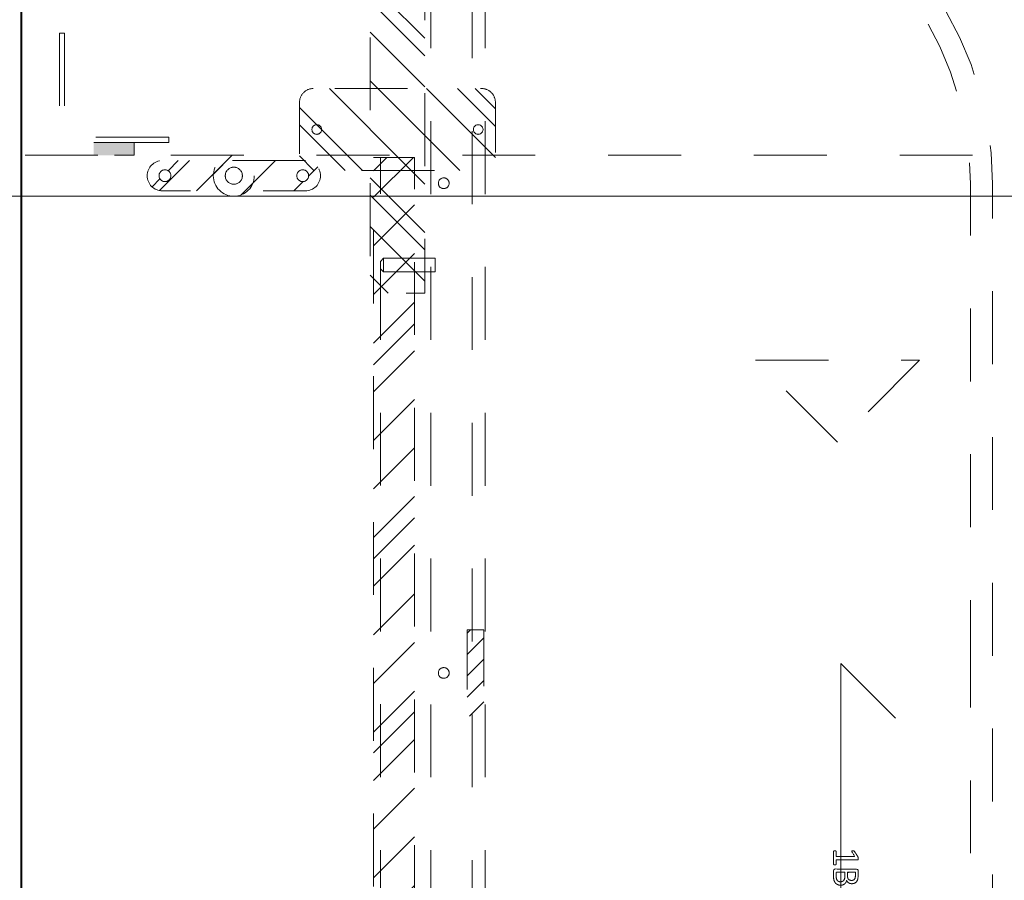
# Model space of a CAD drawing. Header units: inches. Extents: x -456 to -299, y -255 to -14.
# Tile 28 of 45: x -389 to -371, y -52 to -36. Entities that reach past the tile are written whole.
import ezdxf

# ---------------------------------------------------------------- set-up
doc = ezdxf.new("R2010")
doc.units = ezdxf.units.IN
doc.header["$LTSCALE"] = 32
doc.header["$MEASUREMENT"] = 0
doc.header["$PDMODE"] = 1
doc.header["$PDSIZE"] = -2
doc.linetypes.add('Dash Style-1', pattern=[0.083328, 0.041656, -0.041672])
for name, color, linetype, lineweight in [('DashLine', 7, 'Dash Style-1', 13), ('DashLineFill', 7, 'Dash Style-1', 13), ('Drawing', 7, 'Continuous', 18), ('Metal-Black', 7, 'Continuous', 18), ('Metal-ClearAluminum', 7, 'Continuous', 25), ('Metal-DeskStructure', 7, 'Continuous', 13), ('None', 7, 'Continuous', 18), ('SolidLine', 7, 'Continuous', 15)]:
    doc.layers.add(name, color=color, linetype=linetype, lineweight=lineweight)
doc.layers.add('Electrical', color=1, linetype='Dash Style-1', lineweight=15, true_color=0xff0000)
doc.layers.add('Metal_Black', color=7, linetype='Continuous', lineweight=13, true_color=0x4c4c4c)
pattern_1 = [(45, (0, 0), (-1.61302, 1.93572), []), (45, (-1.0608, 1.0608), (-0.472346, 0.416761), [])]

# ---------------------------------------------------------------- blocks, each defined once
blk = doc.blocks.new('SlatePanelleveler (2D)')
at = {"layer": 'DashLineFill', "linetype": 'Continuous', "lineweight": 13}
h = blk.add_hatch(dxfattribs=at)
h.set_pattern_fill('Steel', color=253, style=0, pattern_type=2)
h.set_pattern_definition(pattern_1)
h.paths.add_polyline_path([(0.375, 0), (0.373, -0.037), (0.368, -0.073), (0.359, -0.109), (0.346, -0.144), (0.331, -0.177), (0.312, -0.208), (0.29, -0.238), (0.265, -0.265), (0.238, -0.29), (0.208, -0.312), (0.177, -0.331), (0.144, -0.346), (0.109, -0.359), (0.073, -0.368), (0.037, -0.373), (0, -0.375), (-0.037, -0.373), (-0.073, -0.368), (-0.109, -0.359), (-0.144, -0.346), (-0.177, -0.331), (-0.208, -0.312), (-0.238, -0.29), (-0.265, -0.265), (-0.29, -0.238), (-0.312, -0.208), (-0.331, -0.177), (-0.346, -0.144), (-0.359, -0.109), (-0.368, -0.073), (-0.373, -0.037), (-0.375, 0), (-0.373, 0.037), (-0.368, 0.073), (-0.359, 0.109), (-0.346, 0.144), (-0.331, 0.177), (-0.312, 0.208), (-0.29, 0.238), (-0.265, 0.265), (-0.238, 0.29), (-0.208, 0.312), (-0.177, 0.331), (-0.144, 0.346), (-0.109, 0.359), (-0.073, 0.368), (-0.037, 0.373), (0, 0.375), (0.037, 0.373), (0.073, 0.368), (0.109, 0.359), (0.144, 0.346), (0.177, 0.331), (0.208, 0.312), (0.238, 0.29), (0.265, 0.265), (0.29, 0.238), (0.312, 0.208), (0.331, 0.177), (0.346, 0.144), (0.359, 0.109), (0.368, 0.073), (0.373, 0.037)])
h = blk.add_hatch(dxfattribs=at)
h.set_pattern_fill('Steel', color=253, style=0, pattern_type=2)
h.set_pattern_definition(pattern_1)
h.paths.add_polyline_path([(0.156, 0), (0.155, -0.015), (0.153, -0.03), (0.15, -0.045), (0.144, -0.06), (0.138, -0.074), (0.13, -0.087), (0.121, -0.099), (0.11, -0.11), (0.099, -0.121), (0.087, -0.13), (0.074, -0.138), (0.06, -0.144), (0.045, -0.15), (0.03, -0.153), (0.015, -0.155), (0, -0.156), (-0.015, -0.155), (-0.03, -0.153), (-0.045, -0.15), (-0.06, -0.144), (-0.074, -0.138), (-0.087, -0.13), (-0.099, -0.121), (-0.11, -0.11), (-0.121, -0.099), (-0.13, -0.087), (-0.138, -0.074), (-0.144, -0.06), (-0.15, -0.045), (-0.153, -0.03), (-0.155, -0.015), (-0.156, 0), (-0.155, 0.015), (-0.153, 0.03), (-0.15, 0.045), (-0.144, 0.06), (-0.138, 0.074), (-0.13, 0.087), (-0.121, 0.099), (-0.11, 0.11), (-0.099, 0.121), (-0.087, 0.13), (-0.074, 0.138), (-0.06, 0.144), (-0.045, 0.15), (-0.03, 0.153), (-0.015, 0.155), (0, 0.156), (0.015, 0.155), (0.03, 0.153), (0.045, 0.15), (0.06, 0.144), (0.074, 0.138), (0.087, 0.13), (0.099, 0.121), (0.11, 0.11), (0.121, 0.099), (0.13, 0.087), (0.138, 0.074), (0.144, 0.06), (0.15, 0.045), (0.153, 0.03), (0.155, 0.015)])
at = {"layer": 'DashLineFill', "flags": 128}
for points in [[(0.375, 0), (0.373, -0.037), (0.368, -0.073), (0.359, -0.109), (0.346, -0.144), (0.331, -0.177), (0.312, -0.208), (0.29, -0.238), (0.265, -0.265), (0.238, -0.29), (0.208, -0.312), (0.177, -0.331), (0.144, -0.346), (0.109, -0.359), (0.073, -0.368), (0.037, -0.373), (0, -0.375), (-0.037, -0.373), (-0.073, -0.368), (-0.109, -0.359), (-0.144, -0.346), (-0.177, -0.331), (-0.208, -0.312), (-0.238, -0.29), (-0.265, -0.265), (-0.29, -0.238), (-0.312, -0.208), (-0.331, -0.177), (-0.346, -0.144), (-0.359, -0.109), (-0.368, -0.073), (-0.373, -0.037), (-0.375, 0), (-0.373, 0.037), (-0.368, 0.073), (-0.359, 0.109), (-0.346, 0.144), (-0.331, 0.177), (-0.312, 0.208), (-0.29, 0.238), (-0.265, 0.265), (-0.238, 0.29), (-0.208, 0.312), (-0.177, 0.331), (-0.144, 0.346), (-0.109, 0.359), (-0.073, 0.368), (-0.037, 0.373), (0, 0.375), (0.037, 0.373), (0.073, 0.368), (0.109, 0.359), (0.144, 0.346), (0.177, 0.331), (0.208, 0.312), (0.238, 0.29), (0.265, 0.265), (0.29, 0.238), (0.312, 0.208), (0.331, 0.177), (0.346, 0.144), (0.359, 0.109), (0.368, 0.073), (0.373, 0.037)], [(0.156, 0), (0.155, -0.015), (0.153, -0.03), (0.15, -0.045), (0.144, -0.06), (0.138, -0.074), (0.13, -0.087), (0.121, -0.099), (0.11, -0.11), (0.099, -0.121), (0.087, -0.13), (0.074, -0.138), (0.06, -0.144), (0.045, -0.15), (0.03, -0.153), (0.015, -0.155), (0, -0.156), (-0.015, -0.155), (-0.03, -0.153), (-0.045, -0.15), (-0.06, -0.144), (-0.074, -0.138), (-0.087, -0.13), (-0.099, -0.121), (-0.11, -0.11), (-0.121, -0.099), (-0.13, -0.087), (-0.138, -0.074), (-0.144, -0.06), (-0.15, -0.045), (-0.153, -0.03), (-0.155, -0.015), (-0.156, 0), (-0.155, 0.015), (-0.153, 0.03), (-0.15, 0.045), (-0.144, 0.06), (-0.138, 0.074), (-0.13, 0.087), (-0.121, 0.099), (-0.11, 0.11), (-0.099, 0.121), (-0.087, 0.13), (-0.074, 0.138), (-0.06, 0.144), (-0.045, 0.15), (-0.03, 0.153), (-0.015, 0.155), (0, 0.156), (0.015, 0.155), (0.03, 0.153), (0.045, 0.15), (0.06, 0.144), (0.074, 0.138), (0.087, 0.13), (0.099, 0.121), (0.11, 0.11), (0.121, 0.099), (0.13, 0.087), (0.138, 0.074), (0.144, 0.06), (0.15, 0.045), (0.153, 0.03), (0.155, 0.015)]]:
    blk.add_lwpolyline(points, close=True, dxfattribs=at)
blk = doc.blocks.new('Slate-LevelerBracket (2D)')
at = {"layer": 'DashLineFill', "linetype": 'Continuous', "lineweight": 13}
h = blk.add_hatch(dxfattribs=at)
h.set_pattern_fill('Steel', color=253, style=0, pattern_type=2)
h.set_pattern_definition(pattern_1)
edge = h.paths.add_edge_path()
edge.add_line((1.309, 0.276), (-1.309, 0.276))
edge.add_arc((-1.309, 0), 0.276, 90, 270)
edge.add_line((-1.309, -0.276), (1.309, -0.276))
edge.add_arc((1.309, 0), 0.276, 270, 450)
edge.add_line((1.309, 0.276), (1.309, 0.276))
edge = h.paths.add_edge_path()
edge.add_arc((0, 0), 0.157, 180, 360)
edge.add_arc((0, 0), 0.157, 0, 180)
edge.add_line((-0.157, 0), (-0.157, 0))
edge = h.paths.add_edge_path()
edge.add_arc((-1.26, 0), 0.108, 180, 360)
edge.add_arc((-1.26, 0), 0.108, 0, 180)
edge.add_line((-1.368, 0), (-1.368, 0))
edge = h.paths.add_edge_path()
edge.add_arc((1.26, 0), 0.108, 180, 360)
edge.add_arc((1.26, 0), 0.108, 0, 180)
edge.add_line((1.152, 0), (1.152, 0))
at = {"layer": 'DashLineFill', "flags": 128}
for points in [[(1.309, 0.276), (-1.309, 0.276, 1), (-1.309, -0.276), (1.309, -0.276, 1), (1.309, 0.276)], [(-1.368, 0, 1), (-1.152, 0, 1), (-1.368, 0)], [(-0.157, 0, 1), (0.157, 0, 1), (-0.157, 0)], [(1.152, 0, 1), (1.368, 0, 1), (1.152, 0)]]:
    blk.add_lwpolyline(points, format="xyb", close=True, dxfattribs=at)
at = {"layer": 'DashLineFill', "linetype": 'Continuous', "lineweight": 5}
blk.add_point((0, 0), dxfattribs=at)
blk = doc.blocks.new('SlatePanelGlide (2D)')
at = {"layer": 'Metal-Black', "color": 7}
for name in ['SlatePanelleveler (2D)', 'Slate-LevelerBracket (2D)']:
    blk.add_blockref(name, (0, 0), dxfattribs=at)
blk = doc.blocks.new('MagPanelBracket-L (2D)')
at = {"layer": 'DashLine', "linetype": 'Continuous', "lineweight": 0, "true_color": 0xaaaaaa}
blk.add_hatch(color=253, dxfattribs=at).paths.add_polyline_path([(0.627, 0.236), (1.365, 0.236), (1.365, 0), (0.627, 0)])
at = {"layer": 'DashLine'}
for p, q in [((0, 2.236), (0, 0.236)), ((0.094, 2.236), (0, 2.236)), ((0.094, 2.236), (0.094, 0.33)), ((2, 0.236), (0, 0.236)), ((2, 0.33), (0.094, 0.33)), ((2, 0.236), (2, 0.33))]:
    blk.add_line(p, q, dxfattribs=at)
at = {"layer": 'DashLine', "flags": 128}
blk.add_lwpolyline([(0.627, 0.236), (1.365, 0.236), (1.365, 0), (0.627, 0)], close=True, dxfattribs=at)
at = {"layer": 'Metal-ClearAluminum', "linetype": 'Continuous', "lineweight": 5}
blk.add_point((0, 0), dxfattribs=at)
blk = doc.blocks.new('Group-29')
at = {"layer": 'DashLine'}
for p, q in [((13.48, -3), (16.48, -3)), ((14.98, -4.5), (13.48, -3)), ((16.48, -3), (14.98, -4.5))]:
    blk.add_line(p, q, dxfattribs=at)
at = {"layer": 'DashLine', "flags": 128}
blk.add_lwpolyline([(0.118, 0.748), (29.843, 0.748), (29.843, 0), (0.118, 0)], close=True, dxfattribs=at)
at = {"layer": 'DashLine', "color": 7}
blk.add_blockref('MagPanelBracket-L (2D)', (0.748, 0.748), dxfattribs=at)
blk.add_blockref('MagPanelBracket-L (2D)', (0.748, 0.748), dxfattribs=at)
at = {"layer": 'None', "color": 7}
blk.add_blockref('SlatePanelGlide (2D)', (3.937, 0.374), dxfattribs=at)
blk = doc.blocks.new('Group-30')
at = {"layer": 'None'}
blk.add_blockref('Group-29', (0, 0), dxfattribs=at)
blk = doc.blocks.new('SL Removeable Panel (2D)')
at = {"layer": 'None'}
blk.add_blockref('Group-30', (0, 0), dxfattribs=at)
at = {"layer": 'Drawing', "color": 0, "flags": 1}
for tag in ['Catalog', 'Option1', 'Option2', 'Option3', 'Option4', 'Option5', 'Option6', 'Option7', 'Option8', 'Option9', 'Option10', 'Option11', 'Option12', 'Custom', 'Tag', 'FinishGroup', 'Discount', 'Item1', 'Item2', 'Item3', 'Item4', 'Item5', 'Item6', 'Item7', 'Item8', 'Item9', 'Item10', 'Item11', 'Item12', 'Item13', 'Item14', 'Item15', 'Item16', 'Item17', 'Item18', 'Item19', 'Item20', 'Item21', 'Item22', 'Item23', 'Item24', 'Item25']:
    blk.add_attdef(tag, (-30.039, -28.768), '', height=0.00709, dxfattribs=at)
blk = doc.blocks.new('Group-33')
at = {"layer": 'SolidLine', "flags": 128}
blk.add_lwpolyline([(0, 0), (120, 0), (120, -24.016), (0, -24.016)], close=True, dxfattribs=at)
blk = doc.blocks.new('Group-34')
at = {"layer": 'None'}
blk.add_blockref('Group-33', (0, 0), dxfattribs=at)
blk = doc.blocks.new('SL Lowboy Top (2D)')
at = {"layer": 'None'}
blk.add_blockref('Group-34', (0, 0), dxfattribs=at)
at = {"layer": 'Drawing', "color": 0, "flags": 1}
for tag in ['Tag', 'Catalog', 'FinishGroup', 'Discount', 'Option1', 'Option2', 'Option3', 'Option4', 'Option5', 'Option6', 'Option7', 'Option8', 'Option9', 'Option10', 'Option11', 'Option12', 'Custom', 'Item1', 'Item2', 'Item3', 'Item4', 'Item5', 'Item6', 'Item7', 'Item8', 'Item9', 'Item10', 'Item11', 'Item12', 'Item13', 'Item14', 'Item15', 'Item16', 'Item17', 'Item18', 'Item19', 'Item20', 'Item21', 'Item22', 'Item23', 'Item24', 'Item25']:
    blk.add_attdef(tag, (-60, -24.268), '', height=0.00709, dxfattribs=at)
blk = doc.blocks.new('Group-38')
at = {"layer": 'SolidLine'}
for p, q in [((0, -39.248), (0, -27.248)), ((0, -27.248), (1, -28.248)), ((0, -39.248), (-1, -38.248))]:
    blk.add_line(p, q, dxfattribs=at)
blk = doc.blocks.new('Group-39')
at = {"layer": 'SolidLine', "flags": 128}
for points in [[(-15, 2.756), (15, 2.756), (15, -69.252), (-15, -69.252)], [(-14.98, 2.756), (14.98, 2.756), (14.98, -69.232), (-14.98, -69.232)]]:
    blk.add_lwpolyline(points, close=True, dxfattribs=at)
at = {"layer": 'SolidLine'}
blk.add_blockref('Group-38', (0, 0), dxfattribs=at)
blk = doc.blocks.new('Group-59')
at = {"layer": 'DashLine'}
for p, q in [((20.086, 0.689), (19.836, 0.689)), ((19.836, 0.689), (19.836, -0.255)), ((20.086, -0.255), (20.086, 0.689)), ((19.836, -0.255), (19.892, -0.311)), ((19.84, -0.255), (19.836, -0.255)), ((19.852, -0.255), (19.84, -0.255)), ((19.872, -0.255), (19.852, -0.255)), ((19.898, -0.255), (19.872, -0.255)), ((19.901, -0.311), (19.892, -0.311)), ((19.928, -0.255), (19.898, -0.255)), ((19.912, -0.311), (19.901, -0.311)), ((19.926, -0.311), (19.912, -0.311)), ((19.943, -0.311), (19.926, -0.311)), ((19.961, -0.255), (19.928, -0.255)), ((19.978, -0.311), (19.943, -0.311)), ((19.993, -0.255), (19.961, -0.255)), ((19.995, -0.311), (19.978, -0.311)), ((20.023, -0.255), (19.993, -0.255)), ((20.009, -0.311), (19.995, -0.311)), ((20.02, -0.311), (20.009, -0.311)), ((20.027, -0.311), (20.02, -0.311)), ((20.049, -0.255), (20.023, -0.255)), ((20.029, -0.311), (20.027, -0.311)), ((20.029, -0.311), (20.086, -0.255)), ((20.069, -0.255), (20.049, -0.255)), ((20.081, -0.255), (20.069, -0.255)), ((20.086, -0.255), (20.081, -0.255))]:
    blk.add_line(p, q, dxfattribs=at)
blk = doc.blocks.new('Group-60')
at = {"layer": 'Metal-DeskStructure', "color": 7}
for points, knots in [([(9.57, -0.189), (9.57, -0.197), (9.568, -0.211), (9.559, -0.213), (9.44, -0.213), (9.321, -0.213), (9.318, -0.212), (9.314, -0.206), (9.312, -0.197), (9.312, -0.184), (9.314, -0.175), (9.316, -0.169), (9.321, -0.165), (9.37, -0.165), (9.417, -0.165), (9.417, 0.004), (9.417, 0.174), (9.374, 0.148), (9.331, 0.122), (9.325, 0.121), (9.316, 0.119), (9.312, 0.122), (9.31, 0.133), (9.31, 0.146), (9.31, 0.156), (9.312, 0.161), (9.316, 0.165), (9.319, 0.167), (9.371, 0.2), (9.423, 0.233), (9.425, 0.235), (9.428, 0.235), (9.434, 0.237), (9.451, 0.237), (9.469, 0.237), (9.474, 0.233), (9.476, 0.229), (9.476, 0.031), (9.476, -0.165), (9.517, -0.165), (9.561, -0.165), (9.565, -0.169), (9.569, -0.175), (9.57, -0.184), (9.57, -0.189)], [0, 0, 0, 0.00261, 0.007831, 0.010441, 0.176195, 0.178805, 0.181415, 0.184026, 0.186636, 0.188594, 0.190551, 0.192509, 0.194467, 0.244389, 0.244389, 0.424498, 0.424498, 0.47805, 0.47805, 0.484241, 0.490432, 0.496622, 0.502813, 0.507071, 0.510941, 0.514811, 0.518682, 0.518682, 0.576295, 0.576295, 0.578743, 0.58119, 0.583638, 0.590247, 0.593184, 0.596122, 0.599059, 0.911881, 0.911881, 0.976501, 0.982376, 0.988251, 0.994125, 1, 1, 1]), ([(9.942, -0.084), (9.942, -0.106), (9.93, -0.141), (9.912, -0.171), (9.884, -0.191), (9.835, -0.213), (9.727, -0.213), (9.661, -0.213), (9.646, -0.202), (9.646, 0.011), (9.646, 0.224), (9.661, 0.235), (9.719, 0.235), (9.811, 0.235), (9.862, 0.218), (9.895, 0.191), (9.914, 0.148), (9.914, 0.106), (9.906, 0.076), (9.892, 0.052), (9.868, 0.032), (9.855, 0.026), (9.873, 0.023), (9.905, 0.004), (9.929, -0.023), (9.942, -0.062), (9.942, -0.084)], [0, 0, 0, 0.031455, 0.06291, 0.094366, 0.125821, 0.188731, 0.266159, 0.275837, 0.285516, 0.435531, 0.44521, 0.454888, 0.521427, 0.574659, 0.627891, 0.681123, 0.734355, 0.762747, 0.791139, 0.819531, 0.847924, 0.847924, 0.885943, 0.923962, 0.961981, 1, 1, 1]), ([(9.853, 0.115), (9.853, 0.132), (9.844, 0.157), (9.823, 0.176), (9.792, 0.185), (9.737, 0.185), (9.705, 0.185), (9.705, 0.113), (9.705, 0.041), (9.739, 0.041), (9.796, 0.041), (9.825, 0.052), (9.844, 0.073), (9.853, 0.1), (9.853, 0.115)], [0, 0, 0, 0.074499, 0.148998, 0.223496, 0.297995, 0.395417, 0.395417, 0.61891, 0.61891, 0.724928, 0.793696, 0.862464, 0.931232, 1, 1, 1]), ([(10.308, -0.204), (10.308, -0.208), (10.306, -0.212), (10.299, -0.213), (10.286, -0.215), (10.267, -0.215), (10.256, -0.213), (10.249, -0.212), (10.245, -0.206), (10.243, -0.201), (10.223, -0.148), (10.203, -0.095), (10.195, -0.077), (10.181, -0.047), (10.158, -0.025), (10.129, -0.014), (10.089, -0.014), (10.07, -0.014), (10.07, -0.109), (10.07, -0.208), (10.066, -0.212), (10.059, -0.213), (10.048, -0.215), (10.031, -0.215), (10.02, -0.213), (10.013, -0.212), (10.009, -0.208), (10.009, 0.003), (10.009, 0.224), (10.024, 0.235), (10.079, 0.235), (10.144, 0.235), (10.166, 0.233), (10.175, 0.231), (10.201, 0.228), (10.241, 0.207), (10.267, 0.178), (10.282, 0.139), (10.282, 0.095), (10.269, 0.058), (10.247, 0.03), (10.214, 0.012), (10.195, 0.004), (10.206, -0.001), (10.225, -0.016), (10.24, -0.036), (10.253, -0.064), (10.26, -0.081), (10.28, -0.129), (10.3, -0.178), (10.306, -0.191), (10.308, -0.202), (10.308, -0.204)], [0, 0, 0, 0.004018, 0.008035, 0.012053, 0.01607, 0.020088, 0.024105, 0.028123, 0.03214, 0.03214, 0.070951, 0.070951, 0.084634, 0.098317, 0.112001, 0.125684, 0.138745, 0.138745, 0.202807, 0.205295, 0.207782, 0.21027, 0.212758, 0.214748, 0.216739, 0.218729, 0.220719, 0.332671, 0.339637, 0.346603, 0.391882, 0.407555, 0.423229, 0.423229, 0.466696, 0.510164, 0.553631, 0.597099, 0.640566, 0.684033, 0.727501, 0.770968, 0.770968, 0.798042, 0.825115, 0.852188, 0.879262, 0.879262, 0.958132, 0.958132, 0.979066, 1, 1, 1]), ([(10.219, 0.109), (10.219, 0.137), (10.195, 0.172), (10.168, 0.181), (10.158, 0.183), (10.136, 0.185), (10.095, 0.185), (10.07, 0.185), (10.07, 0.109), (10.07, 0.034), (10.098, 0.034), (10.151, 0.034), (10.184, 0.045), (10.208, 0.067), (10.219, 0.095), (10.219, 0.109)], [0, 0, 0, 0.142515, 0.285031, 0.285031, 0.330993, 0.376955, 0.445899, 0.445899, 0.655281, 0.655281, 0.734439, 0.800829, 0.867219, 0.93361, 1, 1, 1]), ([(10.646, 0.104), (10.646, 0.069), (10.624, 0.015), (10.583, -0.022), (10.524, -0.044), (10.457, -0.044), (10.432, -0.044), (10.432, -0.124), (10.432, -0.208), (10.428, -0.212), (10.421, -0.213), (10.41, -0.215), (10.393, -0.215), (10.382, -0.213), (10.375, -0.212), (10.371, -0.208), (10.371, 0.002), (10.371, 0.222), (10.386, 0.235), (10.443, 0.235), (10.506, 0.235), (10.531, 0.231), (10.568, 0.224), (10.605, 0.202), (10.633, 0.17), (10.646, 0.128), (10.646, 0.104)], [0, 0, 0, 0.066268, 0.132535, 0.198803, 0.26507, 0.303966, 0.303966, 0.429297, 0.43506, 0.440822, 0.446584, 0.452347, 0.456957, 0.461567, 0.466177, 0.470786, 0.728938, 0.745073, 0.761208, 0.845107, 0.870922, 0.896738, 0.922553, 0.948369, 0.974184, 1, 1, 1]), ([(10.583, 0.098), (10.583, 0.126), (10.563, 0.163), (10.533, 0.18), (10.502, 0.185), (10.459, 0.185), (10.432, 0.185), (10.432, 0.096), (10.432, 0.006), (10.459, 0.006), (10.511, 0.006), (10.548, 0.019), (10.572, 0.045), (10.583, 0.078), (10.583, 0.098)], [0, 0, 0, 0.053098, 0.106195, 0.159293, 0.212391, 0.297937, 0.297937, 0.584068, 0.584068, 0.669615, 0.752211, 0.834807, 0.917404, 1, 1, 1]), ([(10.996, 0.209), (10.996, 0.203), (10.996, 0.193), (10.992, 0.187), (10.987, 0.183), (10.922, 0.183), (10.859, 0.183), (10.859, -0.01), (10.859, -0.208), (10.856, -0.212), (10.848, -0.213), (10.837, -0.215), (10.82, -0.215), (10.809, -0.213), (10.802, -0.212), (10.798, -0.208), (10.798, -0.01), (10.798, 0.183), (10.736, 0.183), (10.671, 0.183), (10.665, 0.187), (10.664, 0.193), (10.662, 0.202), (10.662, 0.215), (10.664, 0.226), (10.665, 0.231), (10.671, 0.235), (10.829, 0.235), (10.987, 0.235), (10.992, 0.231), (10.996, 0.226), (10.996, 0.215), (10.996, 0.209)], [0, 0, 0, 0.003046, 0.005389, 0.007733, 0.010076, 0.089744, 0.089744, 0.335779, 0.340465, 0.345152, 0.349838, 0.354524, 0.360382, 0.36624, 0.372099, 0.377957, 0.6855, 0.6855, 0.785085, 0.788014, 0.790943, 0.793872, 0.796801, 0.798998, 0.801195, 0.803391, 0.805588, 0.991213, 0.99341, 0.995606, 0.997803, 1, 1, 1]), ([(11.299, -0.07), (11.299, -0.105), (11.275, -0.162), (11.23, -0.201), (11.169, -0.221), (11.11, -0.221), (11.073, -0.213), (11.044, -0.206), (11.025, -0.197), (11.02, -0.193), (11.018, -0.188), (11.016, -0.182), (11.016, -0.172), (11.016, -0.162), (11.018, -0.153), (11.02, -0.145), (11.024, -0.143), (11.029, -0.143), (11.044, -0.153), (11.068, -0.162), (11.105, -0.171), (11.153, -0.171), (11.191, -0.16), (11.219, -0.136), (11.236, -0.101), (11.236, -0.053), (11.223, -0.022), (11.195, 0.001), (11.151, 0.012), (11.101, 0.012), (11.07, 0.008), (11.048, 0.008), (11.038, 0.017), (11.038, 0.121), (11.038, 0.224), (11.049, 0.235), (11.159, 0.235), (11.262, 0.235), (11.265, 0.231), (11.269, 0.226), (11.271, 0.215), (11.271, 0.196), (11.263, 0.183), (11.174, 0.183), (11.09, 0.183), (11.09, 0.12), (11.09, 0.056), (11.103, 0.058), (11.129, 0.06), (11.184, 0.06), (11.241, 0.041), (11.278, 0.008), (11.299, -0.04), (11.299, -0.07)], [0, 0, 0, 0.016248, 0.032495, 0.048743, 0.064991, 0.07474, 0.084488, 0.094237, 0.103985, 0.113734, 0.123483, 0.133231, 0.143955, 0.155653, 0.167352, 0.17905, 0.190748, 0.214145, 0.237542, 0.260938, 0.284335, 0.304389, 0.324444, 0.344498, 0.364552, 0.381743, 0.398934, 0.416124, 0.433315, 0.445134, 0.456952, 0.465394, 0.473836, 0.532936, 0.541379, 0.549822, 0.625104, 0.627919, 0.630733, 0.633547, 0.636362, 0.642928, 0.649495, 0.749089, 0.749089, 0.824606, 0.824606, 0.840082, 0.855558, 0.891668, 0.927779, 0.963889, 1, 1, 1]), ([(9.879, -0.088), (9.879, -0.068), (9.866, -0.038), (9.842, -0.018), (9.805, -0.007), (9.741, -0.007), (9.705, -0.007), (9.705, -0.085), (9.705, -0.164), (9.749, -0.164), (9.833, -0.164), (9.866, -0.136), (9.879, -0.106), (9.879, -0.088)], [0, 0, 0, 0.079156, 0.158312, 0.237468, 0.316624, 0.419526, 0.419526, 0.643799, 0.643799, 0.767809, 0.883905, 0.941952, 1, 1, 1])]:
    blk.add_open_spline(points, degree=2, knots=knots, dxfattribs=at)
blk = doc.blocks.new('1BRPT5-RightBeam (2D)')
at = {"layer": 'DashLineFill', "linetype": 'Continuous', "lineweight": 13}
h = blk.add_hatch(dxfattribs=at)
h.set_pattern_fill('Steel', color=253, style=0, pattern_type=2)
h.set_pattern_definition(pattern_1)
edge = h.paths.add_edge_path()
edge.add_arc((16.982, -1.541), 0.25, 180, 270)
edge.add_line((16.982, -1.791), (17.978, -1.791))
edge.add_arc((17.978, -1.541), 0.25, 270, 360)
edge.add_line((18.228, -1.541), (18.228, 1.541))
edge.add_arc((17.978, 1.541), 0.25, 0, 90)
edge.add_line((17.978, 1.791), (16.982, 1.791))
edge.add_arc((16.982, 1.541), 0.25, 90, 180)
edge.add_line((16.732, 1.541), (16.732, -1.541))
h = blk.add_hatch(dxfattribs=at)
h.set_pattern_fill('Steel', color=253, style=0, pattern_type=2)
h.set_pattern_definition(pattern_1)
h.paths.add_polyline_path([(-1.85, 0.5), (20.472, 0.5), (20.472, -0.5), (-1.85, -0.5)])
at = {"layer": 'DashLineFill'}
for p, q in [((2.362, 0.5), (2.362, -0.5)), ((3.386, 0.5), (3.386, -0.5))]:
    blk.add_line(p, q, dxfattribs=at)
at = {"layer": 'DashLineFill', "flags": 128}
blk.add_lwpolyline([(16.732, -1.541, 0.414214), (16.982, -1.791), (17.978, -1.791, 0.414214), (18.228, -1.541), (18.228, 1.541, 0.414214), (17.978, 1.791), (16.982, 1.791, 0.414214), (16.732, 1.541)], format="xyb", close=True, dxfattribs=at)
blk.add_lwpolyline([(-1.85, 0.5), (20.472, 0.5), (20.472, -0.5), (-1.85, -0.5)], close=True, dxfattribs=at)
at = {"layer": 'SolidLine', "flags": 128}
for points in [[(17.569, 1.476), (17.568, 1.468), (17.567, 1.459), (17.565, 1.451), (17.562, 1.442), (17.558, 1.435), (17.554, 1.427), (17.549, 1.42), (17.543, 1.414), (17.537, 1.408), (17.53, 1.403), (17.522, 1.398), (17.514, 1.395), (17.506, 1.392), (17.498, 1.389), (17.489, 1.388), (17.48, 1.388), (17.472, 1.388), (17.463, 1.389), (17.455, 1.392), (17.446, 1.395), (17.439, 1.398), (17.431, 1.403), (17.424, 1.408), (17.418, 1.414), (17.412, 1.42), (17.407, 1.427), (17.402, 1.435), (17.398, 1.442), (17.396, 1.451), (17.393, 1.459), (17.392, 1.468), (17.392, 1.476), (17.392, 1.485), (17.393, 1.494), (17.396, 1.502), (17.398, 1.51), (17.402, 1.518), (17.407, 1.526), (17.412, 1.533), (17.418, 1.539), (17.424, 1.545), (17.431, 1.55), (17.439, 1.555), (17.446, 1.558), (17.455, 1.561), (17.463, 1.563), (17.472, 1.565), (17.48, 1.565), (17.489, 1.565), (17.498, 1.563), (17.506, 1.561), (17.514, 1.558), (17.522, 1.555), (17.53, 1.55), (17.537, 1.545), (17.543, 1.539), (17.549, 1.533), (17.554, 1.526), (17.558, 1.518), (17.562, 1.51), (17.565, 1.502), (17.567, 1.494), (17.568, 1.485)], [(-1.177, -0.373), (-1.213, -0.369), (-1.249, -0.361), (-1.284, -0.349), (-1.317, -0.334), (-1.349, -0.316), (-1.379, -0.295), (-1.407, -0.271), (-1.433, -0.245), (-1.455, -0.216), (-1.475, -0.185), (-1.491, -0.152), (-1.505, -0.118), (-1.514, -0.082), (-1.521, -0.046), (-1.524, -0.009), (-1.523, 0.027), (-1.518, 0.064), (-1.51, 0.099), (-1.499, 0.134), (-1.484, 0.168), (-1.466, 0.2), (-1.445, 0.23), (-1.421, 0.258), (-1.394, 0.283), (-1.365, 0.306), (-1.334, 0.325), (-1.301, 0.342), (-1.267, 0.355), (-1.232, 0.365), (-1.196, 0.371), (-1.159, 0.374), (-1.122, 0.373), (-1.086, 0.369), (-1.05, 0.361), (-1.015, 0.349), (-0.982, 0.334), (-0.95, 0.316), (-0.92, 0.295), (-0.892, 0.271), (-0.867, 0.245), (-0.844, 0.216), (-0.824, 0.185), (-0.808, 0.152), (-0.795, 0.118), (-0.785, 0.082), (-0.778, 0.046), (-0.776, 0.009), (-0.777, -0.027), (-0.781, -0.064), (-0.789, -0.099), (-0.801, -0.134), (-0.815, -0.168), (-0.833, -0.2), (-0.855, -0.23), (-0.878, -0.258), (-0.905, -0.283), (-0.934, -0.306), (-0.965, -0.325), (-0.998, -0.342), (-1.032, -0.355), (-1.067, -0.365), (-1.104, -0.371), (-1.14, -0.374)], [(1.122, -0.373), (1.086, -0.369), (1.05, -0.361), (1.015, -0.349), (0.982, -0.334), (0.95, -0.316), (0.92, -0.295), (0.892, -0.271), (0.867, -0.245), (0.844, -0.216), (0.824, -0.185), (0.808, -0.152), (0.795, -0.118), (0.785, -0.082), (0.778, -0.046), (0.776, -0.009), (0.777, 0.027), (0.781, 0.064), (0.789, 0.099), (0.801, 0.134), (0.815, 0.168), (0.833, 0.2), (0.855, 0.23), (0.878, 0.258), (0.905, 0.283), (0.934, 0.306), (0.965, 0.325), (0.998, 0.342), (1.032, 0.355), (1.067, 0.365), (1.104, 0.371), (1.14, 0.374), (1.177, 0.373), (1.213, 0.369), (1.249, 0.361), (1.284, 0.349), (1.317, 0.334), (1.349, 0.316), (1.379, 0.295), (1.407, 0.271), (1.433, 0.245), (1.455, 0.216), (1.475, 0.185), (1.491, 0.152), (1.505, 0.118), (1.514, 0.082), (1.521, 0.046), (1.524, 0.009), (1.523, -0.027), (1.518, -0.064), (1.51, -0.099), (1.499, -0.134), (1.484, -0.168), (1.466, -0.2), (1.445, -0.23), (1.421, -0.258), (1.394, -0.283), (1.365, -0.306), (1.334, -0.325), (1.301, -0.342), (1.267, -0.355), (1.232, -0.365), (1.196, -0.371), (1.159, -0.374)], [(-1.15, -0.131), (-1.162, -0.13), (-1.175, -0.128), (-1.188, -0.125), (-1.2, -0.121), (-1.211, -0.115), (-1.222, -0.109), (-1.233, -0.101), (-1.242, -0.093), (-1.251, -0.083), (-1.258, -0.073), (-1.265, -0.062), (-1.27, -0.05), (-1.275, -0.038), (-1.278, -0.026), (-1.28, -0.013), (-1.28, 0), (-1.28, 0.013), (-1.278, 0.026), (-1.275, 0.038), (-1.27, 0.05), (-1.265, 0.062), (-1.258, 0.073), (-1.251, 0.083), (-1.242, 0.093), (-1.233, 0.101), (-1.222, 0.109), (-1.211, 0.115), (-1.2, 0.121), (-1.188, 0.125), (-1.175, 0.128), (-1.162, 0.13), (-1.15, 0.131), (-1.137, 0.13), (-1.124, 0.128), (-1.112, 0.125), (-1.1, 0.121), (-1.088, 0.115), (-1.077, 0.109), (-1.067, 0.101), (-1.057, 0.093), (-1.048, 0.083), (-1.041, 0.073), (-1.034, 0.062), (-1.029, 0.05), (-1.024, 0.038), (-1.021, 0.026), (-1.019, 0.013), (-1.019, 0), (-1.019, -0.013), (-1.021, -0.026), (-1.024, -0.038), (-1.029, -0.05), (-1.034, -0.062), (-1.041, -0.073), (-1.048, -0.083), (-1.057, -0.093), (-1.067, -0.101), (-1.077, -0.109), (-1.088, -0.115), (-1.1, -0.121), (-1.112, -0.125), (-1.124, -0.128), (-1.137, -0.13)], [(1.28, 0), (1.28, -0.013), (1.278, -0.026), (1.275, -0.038), (1.27, -0.05), (1.265, -0.062), (1.258, -0.073), (1.251, -0.083), (1.242, -0.093), (1.233, -0.101), (1.222, -0.109), (1.211, -0.115), (1.2, -0.121), (1.188, -0.125), (1.175, -0.128), (1.162, -0.13), (1.15, -0.131), (1.137, -0.13), (1.124, -0.128), (1.112, -0.125), (1.1, -0.121), (1.088, -0.115), (1.077, -0.109), (1.067, -0.101), (1.057, -0.093), (1.048, -0.083), (1.041, -0.073), (1.034, -0.062), (1.029, -0.05), (1.024, -0.038), (1.021, -0.026), (1.019, -0.013), (1.019, 0), (1.019, 0.013), (1.021, 0.026), (1.024, 0.038), (1.029, 0.05), (1.034, 0.062), (1.041, 0.073), (1.048, 0.083), (1.057, 0.093), (1.067, 0.101), (1.077, 0.109), (1.088, 0.115), (1.1, 0.121), (1.112, 0.125), (1.124, 0.128), (1.137, 0.13), (1.15, 0.131), (1.162, 0.13), (1.175, 0.128), (1.188, 0.125), (1.2, 0.121), (1.211, 0.115), (1.222, 0.109), (1.233, 0.101), (1.242, 0.093), (1.251, 0.083), (1.258, 0.073), (1.265, 0.062), (1.27, 0.05), (1.275, 0.038), (1.278, 0.026), (1.28, 0.013)], [(17.569, -1.476), (17.568, -1.485), (17.567, -1.494), (17.565, -1.502), (17.562, -1.51), (17.558, -1.518), (17.554, -1.526), (17.549, -1.533), (17.543, -1.539), (17.537, -1.545), (17.53, -1.55), (17.522, -1.555), (17.514, -1.558), (17.506, -1.561), (17.498, -1.563), (17.489, -1.565), (17.48, -1.565), (17.472, -1.565), (17.463, -1.563), (17.455, -1.561), (17.446, -1.558), (17.439, -1.555), (17.431, -1.55), (17.424, -1.545), (17.418, -1.539), (17.412, -1.533), (17.407, -1.526), (17.402, -1.518), (17.398, -1.51), (17.396, -1.502), (17.393, -1.494), (17.392, -1.485), (17.392, -1.476), (17.392, -1.468), (17.393, -1.459), (17.396, -1.451), (17.398, -1.442), (17.402, -1.435), (17.407, -1.427), (17.412, -1.42), (17.418, -1.414), (17.424, -1.408), (17.431, -1.403), (17.439, -1.398), (17.446, -1.395), (17.455, -1.392), (17.463, -1.389), (17.472, -1.388), (17.48, -1.388), (17.489, -1.388), (17.498, -1.389), (17.506, -1.392), (17.514, -1.395), (17.522, -1.398), (17.53, -1.403), (17.537, -1.408), (17.543, -1.414), (17.549, -1.42), (17.554, -1.427), (17.558, -1.435), (17.562, -1.442), (17.565, -1.451), (17.567, -1.459), (17.568, -1.468)]]:
    blk.add_lwpolyline(points, close=True, dxfattribs=at)
at = {"layer": 'DashLine', "color": 7}
blk.add_blockref('Group-59', (0, 0), dxfattribs=at)
at = {"layer": 'Metal-DeskStructure', "color": 7}
blk.add_blockref('Group-60', (0, 0), dxfattribs=at)
blk = doc.blocks.new('StructEnd-C (2D)')
at = {"layer": 'Metal-DeskStructure', "color": 7}
blk.add_blockref('1BRPT5-RightBeam (2D)', (0.001, -8.11), dxfattribs=at)
blk = doc.blocks.new('1BRPT7-CChannel-762 (2D)')
at = {"layer": 'DashLineFill', "linetype": 'Continuous', "lineweight": 13}
h = blk.add_hatch(dxfattribs=at)
h.set_pattern_fill('Steel', color=253, style=0, pattern_type=2)
h.set_pattern_definition(pattern_1)
h.paths.add_polyline_path([(-0.313, 0.417), (-0.313, 15), (0.437, 15), (0.437, -15), (-0.313, -15), (-0.313, -0.417)])
at = {"layer": 'DashLine'}
blk.add_line((0.311, 15), (0.311, -15), dxfattribs=at)
at = {"layer": 'DashLineFill', "flags": 128}
blk.add_lwpolyline([(-0.313, 0.417), (-0.313, 15), (0.437, 15), (0.437, -15), (-0.313, -15), (-0.313, -0.417)], dxfattribs=at)
blk = doc.blocks.new('Group-66')
at = {"layer": 'Metal_Black', "color": 7}
for points, knots in [([(-0.109, -3.511), (-0.116, -3.511), (-0.13, -3.508), (-0.133, -3.5), (-0.133, -3.381), (-0.133, -3.262), (-0.131, -3.258), (-0.125, -3.255), (-0.116, -3.253), (-0.103, -3.253), (-0.094, -3.255), (-0.089, -3.256), (-0.085, -3.262), (-0.085, -3.311), (-0.085, -3.358), (0.085, -3.358), (0.255, -3.358), (0.229, -3.314), (0.203, -3.271), (0.201, -3.266), (0.199, -3.256), (0.203, -3.253), (0.214, -3.251), (0.227, -3.251), (0.236, -3.251), (0.242, -3.253), (0.245, -3.256), (0.247, -3.26), (0.281, -3.312), (0.314, -3.363), (0.316, -3.365), (0.316, -3.369), (0.317, -3.374), (0.317, -3.392), (0.317, -3.41), (0.314, -3.415), (0.31, -3.417), (0.112, -3.417), (-0.085, -3.417), (-0.085, -3.458), (-0.085, -3.502), (-0.089, -3.506), (-0.094, -3.509), (-0.103, -3.511), (-0.109, -3.511)], [0, 0, 0, 0.00261, 0.007831, 0.010441, 0.176195, 0.178805, 0.181415, 0.184026, 0.186636, 0.188594, 0.190551, 0.192509, 0.194467, 0.244389, 0.244389, 0.424498, 0.424498, 0.47805, 0.47805, 0.484241, 0.490432, 0.496622, 0.502813, 0.507071, 0.510941, 0.514811, 0.518682, 0.518682, 0.576295, 0.576295, 0.578743, 0.58119, 0.583638, 0.590247, 0.593184, 0.596122, 0.599059, 0.911881, 0.911881, 0.976501, 0.982376, 0.988251, 0.994125, 1, 1, 1]), ([(-0.004, -3.882), (-0.026, -3.882), (-0.061, -3.871), (-0.09, -3.853), (-0.111, -3.825), (-0.133, -3.775), (-0.133, -3.668), (-0.133, -3.602), (-0.122, -3.587), (0.091, -3.587), (0.305, -3.587), (0.316, -3.602), (0.316, -3.66), (0.316, -3.751), (0.299, -3.803), (0.271, -3.836), (0.229, -3.854), (0.186, -3.854), (0.157, -3.847), (0.133, -3.832), (0.113, -3.808), (0.107, -3.795), (0.103, -3.814), (0.085, -3.845), (0.057, -3.869), (0.018, -3.882), (-0.004, -3.882)], [0, 0, 0, 0.031455, 0.06291, 0.094366, 0.125821, 0.188731, 0.266159, 0.275837, 0.285516, 0.435531, 0.44521, 0.454888, 0.521427, 0.574659, 0.627891, 0.681123, 0.734355, 0.762747, 0.791139, 0.819531, 0.847924, 0.847924, 0.885943, 0.923962, 0.961981, 1, 1, 1]), ([(-0.007, -3.819), (0.013, -3.819), (0.042, -3.806), (0.063, -3.782), (0.074, -3.746), (0.074, -3.682), (0.074, -3.646), (-0.005, -3.646), (-0.083, -3.646), (-0.083, -3.689), (-0.083, -3.773), (-0.055, -3.806), (-0.026, -3.819), (-0.007, -3.819)], [0, 0, 0, 0.079156, 0.158312, 0.237468, 0.316624, 0.419526, 0.419526, 0.643799, 0.643799, 0.767809, 0.883905, 0.941952, 1, 1, 1]), ([(0.196, -3.794), (0.212, -3.794), (0.238, -3.784), (0.257, -3.764), (0.266, -3.733), (0.266, -3.677), (0.266, -3.646), (0.194, -3.646), (0.122, -3.646), (0.122, -3.68), (0.122, -3.736), (0.133, -3.766), (0.153, -3.784), (0.181, -3.794), (0.196, -3.794)], [0, 0, 0, 0.074499, 0.148998, 0.223496, 0.297995, 0.395417, 0.395417, 0.61891, 0.61891, 0.724928, 0.793696, 0.862464, 0.931232, 1, 1, 1]), ([(-0.124, -4.248), (-0.127, -4.248), (-0.131, -4.247), (-0.133, -4.239), (-0.135, -4.226), (-0.135, -4.208), (-0.133, -4.197), (-0.131, -4.189), (-0.125, -4.186), (-0.12, -4.184), (-0.067, -4.164), (-0.015, -4.143), (0.004, -4.136), (0.033, -4.121), (0.055, -4.099), (0.066, -4.069), (0.066, -4.03), (0.066, -4.01), (-0.029, -4.01), (-0.127, -4.01), (-0.131, -4.007), (-0.133, -3.999), (-0.135, -3.988), (-0.135, -3.972), (-0.133, -3.961), (-0.131, -3.953), (-0.127, -3.95), (0.084, -3.95), (0.305, -3.95), (0.316, -3.964), (0.316, -4.02), (0.316, -4.084), (0.314, -4.106), (0.312, -4.116), (0.308, -4.141), (0.288, -4.182), (0.258, -4.208), (0.22, -4.223), (0.175, -4.223), (0.138, -4.21), (0.111, -4.188), (0.092, -4.154), (0.085, -4.136), (0.079, -4.147), (0.065, -4.165), (0.044, -4.18), (0.017, -4.193), (0, -4.2), (-0.049, -4.221), (-0.098, -4.241), (-0.111, -4.247), (-0.122, -4.248), (-0.124, -4.248)], [0, 0, 0, 0.004018, 0.008035, 0.012053, 0.01607, 0.020088, 0.024105, 0.028123, 0.03214, 0.03214, 0.070951, 0.070951, 0.084634, 0.098317, 0.112001, 0.125684, 0.138745, 0.138745, 0.202807, 0.205295, 0.207782, 0.21027, 0.212758, 0.214748, 0.216739, 0.218729, 0.220719, 0.332671, 0.339637, 0.346603, 0.391882, 0.407555, 0.423229, 0.423229, 0.466696, 0.510164, 0.553631, 0.597099, 0.640566, 0.684033, 0.727501, 0.770968, 0.770968, 0.798042, 0.825115, 0.852188, 0.879262, 0.879262, 0.958132, 0.958132, 0.979066, 1, 1, 1]), ([(0.19, -4.16), (0.218, -4.16), (0.253, -4.136), (0.262, -4.108), (0.264, -4.099), (0.266, -4.077), (0.266, -4.035), (0.266, -4.01), (0.19, -4.01), (0.114, -4.01), (0.114, -4.039), (0.114, -4.092), (0.125, -4.125), (0.148, -4.149), (0.175, -4.16), (0.19, -4.16)], [0, 0, 0, 0.142515, 0.285031, 0.285031, 0.330993, 0.376955, 0.445899, 0.445899, 0.655281, 0.655281, 0.734439, 0.800829, 0.867219, 0.93361, 1, 1, 1]), ([(0.185, -4.586), (0.149, -4.586), (0.096, -4.564), (0.059, -4.524), (0.037, -4.465), (0.037, -4.397), (0.037, -4.372), (-0.043, -4.372), (-0.127, -4.372), (-0.131, -4.369), (-0.133, -4.361), (-0.135, -4.35), (-0.135, -4.334), (-0.133, -4.323), (-0.131, -4.315), (-0.127, -4.311), (0.083, -4.311), (0.303, -4.311), (0.316, -4.326), (0.316, -4.383), (0.316, -4.446), (0.312, -4.472), (0.305, -4.509), (0.282, -4.546), (0.251, -4.574), (0.209, -4.586), (0.185, -4.586)], [0, 0, 0, 0.066268, 0.132535, 0.198803, 0.26507, 0.303966, 0.303966, 0.429297, 0.43506, 0.440822, 0.446584, 0.452347, 0.456957, 0.461567, 0.466177, 0.470786, 0.728938, 0.745073, 0.761208, 0.845107, 0.870922, 0.896738, 0.922553, 0.948369, 0.974184, 1, 1, 1]), ([(0.179, -4.524), (0.207, -4.524), (0.244, -4.503), (0.26, -4.474), (0.266, -4.443), (0.266, -4.399), (0.266, -4.372), (0.176, -4.372), (0.087, -4.372), (0.087, -4.399), (0.087, -4.452), (0.1, -4.489), (0.125, -4.513), (0.159, -4.524), (0.179, -4.524)], [0, 0, 0, 0.053098, 0.106195, 0.159293, 0.212391, 0.297937, 0.297937, 0.584068, 0.584068, 0.669615, 0.752211, 0.834807, 0.917404, 1, 1, 1]), ([(-0.111, -4.942), (-0.118, -4.946), (-0.127, -4.947), (-0.133, -4.942), (-0.135, -4.927), (-0.135, -4.907), (-0.135, -4.892), (-0.131, -4.885), (-0.127, -4.881), (-0.124, -4.879), (-0.035, -4.829), (0.054, -4.78), (-0.035, -4.73), (-0.124, -4.68), (-0.127, -4.678), (-0.131, -4.672), (-0.135, -4.667), (-0.135, -4.652), (-0.135, -4.632), (-0.132, -4.613), (-0.118, -4.615), (-0.111, -4.619), (-0.008, -4.681), (0.094, -4.743), (0.194, -4.684), (0.293, -4.625), (0.301, -4.621), (0.315, -4.618), (0.317, -4.637), (0.317, -4.661), (0.316, -4.674), (0.314, -4.682), (0.308, -4.685), (0.306, -4.687), (0.222, -4.735), (0.138, -4.783), (0.222, -4.831), (0.306, -4.879), (0.308, -4.881), (0.314, -4.883), (0.316, -4.89), (0.317, -4.901), (0.317, -4.923), (0.315, -4.943), (0.301, -4.94), (0.293, -4.936), (0.195, -4.878), (0.096, -4.82), (-0.007, -4.881), (-0.111, -4.942)], [0, 0, 0, 0.005797, 0.011593, 0.01739, 0.023187, 0.027776, 0.031157, 0.034538, 0.03792, 0.03792, 0.121199, 0.121199, 0.204479, 0.204479, 0.20786, 0.211241, 0.214623, 0.219212, 0.225008, 0.236602, 0.242398, 0.242398, 0.326423, 0.326423, 0.407782, 0.407782, 0.413578, 0.425171, 0.430968, 0.435937, 0.440905, 0.445874, 0.450842, 0.450842, 0.634953, 0.634953, 0.819063, 0.819063, 0.824031, 0.829, 0.833968, 0.838937, 0.843905, 0.853843, 0.858811, 0.858811, 0.927786, 0.927786, 1, 1, 1]), ([(-0.07, -5.301), (-0.075, -5.301), (-0.083, -5.301), (-0.09, -5.299), (-0.094, -5.295), (-0.102, -5.29), (-0.116, -5.268), (-0.129, -5.234), (-0.138, -5.192), (-0.138, -5.124), (-0.109, -5.052), (-0.052, -5.004), (0.031, -4.976), (0.14, -4.976), (0.229, -5.006), (0.288, -5.057), (0.321, -5.129), (0.321, -5.192), (0.314, -5.229), (0.303, -5.26), (0.288, -5.284), (0.279, -5.293), (0.273, -5.297), (0.268, -5.299), (0.251, -5.299), (0.234, -5.299), (0.229, -5.295), (0.225, -5.292), (0.225, -5.284), (0.238, -5.268), (0.255, -5.24), (0.269, -5.201), (0.269, -5.144), (0.245, -5.094), (0.197, -5.059), (0.131, -5.041), (0.046, -5.041), (-0.018, -5.059), (-0.063, -5.094), (-0.085, -5.144), (-0.085, -5.201), (-0.072, -5.242), (-0.057, -5.27), (-0.042, -5.288), (-0.042, -5.295), (-0.046, -5.299), (-0.052, -5.301), (-0.063, -5.301), (-0.07, -5.301)], [0, 0, 0, 0.015266, 0.027479, 0.039692, 0.051905, 0.064118, 0.07633, 0.088543, 0.100756, 0.120822, 0.140887, 0.160952, 0.181018, 0.201774, 0.222531, 0.243288, 0.264044, 0.272692, 0.28134, 0.289988, 0.298635, 0.307283, 0.315931, 0.324579, 0.346198, 0.356575, 0.366953, 0.37733, 0.408462, 0.439594, 0.470726, 0.501858, 0.535067, 0.568277, 0.601486, 0.634696, 0.667907, 0.701118, 0.734329, 0.76754, 0.794888, 0.822236, 0.849584, 0.876933, 0.904281, 0.931629, 0.958978, 1, 1, 1])]:
    blk.add_open_spline(points, degree=2, knots=knots, dxfattribs=at)
blk = doc.blocks.new('1BRPXC_Power_Pantry_42x12 (2D)')
at = {"layer": 'Electrical', "linetype": 'Continuous', "lineweight": 5, "true_color": 0xdd0000}
h = blk.add_hatch(dxfattribs=at)
h.set_pattern_fill('ElectricalHatch', color=12, style=0, pattern_type=2)
h.set_pattern_definition([(45, (0, 0), (-0.333333, -0.722222), [])])
h.paths.add_polyline_path([(-6.836, 0.787), (-6.533, 0.787), (-6.533, -0.787), (-6.836, -0.787)])
at = {"layer": 'DashLine'}
for p, q in [((-7.5, 18.091), (-7.5, -18.091)), ((-6.742, -18.09), (-6.742, 18.09)), ((-6.506, 18.091), (-6.506, -18.111))]:
    blk.add_line(p, q, dxfattribs=at)
at = {"layer": 'DashLine', "flags": 128}
blk.add_lwpolyline([(2.371, 0), (2.371, 8.946, 0.36397), (-2.491, 14.741), (-4.311, 15.062), (-4.242, 15.458), (-2.422, 15.137, -0.36397), (2.773, 8.946), (2.773, -8.946, -0.36397), (-2.422, -15.137), (-4.242, -15.458), (-4.311, -15.062), (-2.491, -14.741, 0.36397), (2.371, -8.946)], format="xyb", close=True, dxfattribs=at)
for points in [[(-7.264, 9.055), (-7.254, 9.055), (-7.245, 9.053), (-7.235, 9.051), (-7.226, 9.048), (-7.217, 9.043), (-7.209, 9.039), (-7.201, 9.033), (-7.194, 9.026), (-7.188, 9.019), (-7.182, 9.011), (-7.177, 9.003), (-7.173, 8.994), (-7.17, 8.985), (-7.167, 8.976), (-7.166, 8.966), (-7.165, 8.957), (-7.166, 8.947), (-7.167, 8.937), (-7.17, 8.928), (-7.173, 8.919), (-7.177, 8.91), (-7.182, 8.902), (-7.188, 8.894), (-7.194, 8.887), (-7.201, 8.881), (-7.209, 8.875), (-7.217, 8.87), (-7.226, 8.866), (-7.235, 8.863), (-7.245, 8.86), (-7.254, 8.859), (-7.264, 8.858), (-7.273, 8.859), (-7.283, 8.86), (-7.292, 8.863), (-7.301, 8.866), (-7.31, 8.87), (-7.318, 8.875), (-7.326, 8.881), (-7.333, 8.887), (-7.34, 8.894), (-7.346, 8.902), (-7.351, 8.91), (-7.355, 8.919), (-7.358, 8.928), (-7.36, 8.937), (-7.362, 8.947), (-7.362, 8.957), (-7.362, 8.966), (-7.36, 8.976), (-7.358, 8.985), (-7.355, 8.994), (-7.351, 9.003), (-7.346, 9.011), (-7.34, 9.019), (-7.333, 9.026), (-7.326, 9.033), (-7.318, 9.039), (-7.31, 9.043), (-7.301, 9.048), (-7.292, 9.051), (-7.283, 9.053), (-7.273, 9.055)], [(-7.264, 0.098), (-7.254, 0.098), (-7.245, 0.097), (-7.235, 0.094), (-7.226, 0.091), (-7.217, 0.087), (-7.209, 0.082), (-7.201, 0.076), (-7.194, 0.07), (-7.188, 0.062), (-7.182, 0.055), (-7.177, 0.046), (-7.173, 0.038), (-7.17, 0.029), (-7.167, 0.019), (-7.166, 0.01), (-7.165, 0), (-7.166, -0.01), (-7.167, -0.019), (-7.17, -0.029), (-7.173, -0.038), (-7.177, -0.046), (-7.182, -0.055), (-7.188, -0.062), (-7.194, -0.07), (-7.201, -0.076), (-7.209, -0.082), (-7.217, -0.087), (-7.226, -0.091), (-7.235, -0.094), (-7.245, -0.097), (-7.254, -0.098), (-7.264, -0.098), (-7.273, -0.098), (-7.283, -0.097), (-7.292, -0.094), (-7.301, -0.091), (-7.31, -0.087), (-7.318, -0.082), (-7.326, -0.076), (-7.333, -0.07), (-7.34, -0.062), (-7.346, -0.055), (-7.351, -0.046), (-7.355, -0.038), (-7.358, -0.029), (-7.36, -0.019), (-7.362, -0.01), (-7.362, 0), (-7.362, 0.01), (-7.36, 0.019), (-7.358, 0.029), (-7.355, 0.038), (-7.351, 0.046), (-7.346, 0.055), (-7.34, 0.062), (-7.333, 0.07), (-7.326, 0.076), (-7.318, 0.082), (-7.31, 0.087), (-7.301, 0.091), (-7.292, 0.094), (-7.283, 0.097), (-7.273, 0.098)]]:
    blk.add_lwpolyline(points, close=True, dxfattribs=at)
at = {"layer": 'DashLine', "linetype": 'Continuous', "lineweight": 5}
blk.add_point((0, 0), dxfattribs=at)
at = {"layer": 'Electrical', "flags": 128}
blk.add_lwpolyline([(-6.836, 0.787), (-6.533, 0.787), (-6.533, -0.787), (-6.836, -0.787)], close=True, dxfattribs=at)
at = {"layer": 'Metal_Black', "color": 7}
blk.add_blockref('Group-66', (0, 0), dxfattribs=at)
blk = doc.blocks.new('Group-68')
at = {"layer": 'None'}
blk.add_blockref('Group-39', (0, 0), dxfattribs=at)
at = {"layer": 'SolidLine', "color": 7, "rotation": 270}
blk.add_blockref('StructEnd-C (2D)', (0, 0), dxfattribs=at)
at = {"layer": 'SolidLine', "color": 7}
blk.add_blockref('1BRPXC_Power_Pantry_42x12 (2D)', (0, -27.421), dxfattribs=at)
at = {"layer": 'SolidLine', "color": 7, "rotation": 180}
blk.add_blockref('1BRPT7-CChannel-762 (2D)', (-8.11, -32.992), dxfattribs=at)
blk = doc.blocks.new('SL Floating Runoff Desk (2D)')
at = {"layer": 'None'}
blk.add_blockref('Group-68', (0, 0), dxfattribs=at)
at = {"layer": 'Drawing', "color": 0, "flags": 1}
for tag in ['Tag', 'Catalog', 'FinishGroup', 'Discount', 'Option1', 'Option2', 'Option3', 'Option4', 'Option5', 'Option6', 'Option7', 'Option8', 'Option9', 'Option10', 'Option11', 'Option12', 'Custom', 'Item1', 'Item2', 'Item3', 'Item4', 'Item5', 'Item6', 'Item7', 'Item8', 'Item9', 'Item10', 'Item11', 'Item12', 'Item13', 'Item14', 'Item15', 'Item16', 'Item17', 'Item18', 'Item19', 'Item20', 'Item21', 'Item22', 'Item23', 'Item24', 'Item25']:
    blk.add_attdef(tag, (-30, -74.819), '', height=0.00709, dxfattribs=at)

msp = doc.modelspace()

# ---------------------------------------------------------------- block references
at = {"layer": 'Drawing'}
for name, p in [('SL Lowboy Top (2D)', (-419.459, -15.229)), ('SL Removeable Panel (2D)', (-389.499, -39.245))]:
    msp.add_blockref(name, p, dxfattribs=at)

# ---------------------------------------------------------------- next in the draw order: block references
msp.add_blockref('SL Floating Runoff Desk (2D)', (-374.459, -20.544), dxfattribs=at)

doc.saveas('drawing.dxf')
